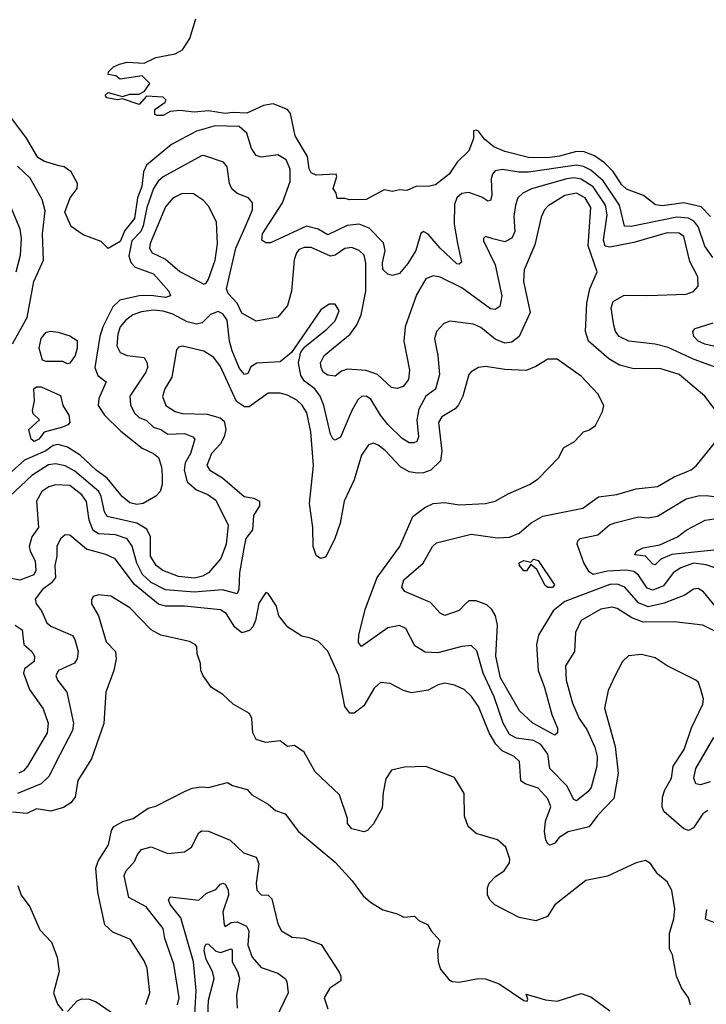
# Model space of a CAD drawing. Extents: x 1493970 to 1595317, y 729910 to 844791.
# Tile 185 of 256: x 1547375 to 1550249, y 794367 to 798492. Entities that reach past the tile are written whole.
import ezdxf

# ---------------------------------------------------------------- set-up
doc = ezdxf.new("R2010")
doc.units = 0

msp = doc.modelspace()

# ---------------------------------------------------------------- linework, layer by layer
at = {"layer": '0CON10XD'}
for points in [[(1550267.1, 797667.1), (1550227.3, 797707.3), (1550155.2, 797725.2), (1550065, 797712.5), (1550036.6, 797716.6), (1549985.3, 797755.3), (1549915, 797782.2), (1549895, 797799.6), (1549857.7, 797857.7), (1549822.5, 797892.5), (1549781, 797921), (1549737.7, 797937.7), (1549705, 797939.6), (1549635, 797919.8), (1549583.8, 797913.8), (1549505, 797915.2), (1549405, 797939.1), (1549359.8, 797959.8), (1549320.9, 797990.9), (1549295.7, 798025), (1549285, 798028.8), (1549273.8, 798026.2), (1549274.2, 797994.2), (1549255, 797943.1), (1549205.3, 797894.7), (1549172.2, 797845), (1549115, 797800.6), (1549083.6, 797793.6), (1549035, 797794.2), (1548995, 797776.2), (1548965, 797778.8), (1548935, 797772.5), (1548900.7, 797779.3), (1548825, 797738), (1548755, 797736.7), (1548735, 797743.3), (1548703.3, 797743.3), (1548700, 797765), (1548687.5, 797785), (1548702.5, 797835), (1548700, 797845), (1548615, 797840), (1548595, 797850), (1548587, 797867), (1548579.4, 797919.4), (1548527.1, 798005), (1548508.5, 798098.5), (1548495.8, 798115.8), (1548435, 798139.2), (1548395, 798132.1), (1548325, 798100.3), (1548266.7, 798103.3), (1548235, 798098.4), (1548165, 798110.3), (1548105, 798104.1), (1548045, 798111.4), (1548005, 798106.7), (1547975, 798091.2), (1547950.7, 798090.7), (1547940, 798095), (1547940, 798115), (1547983, 798147), (1547987.5, 798155), (1547975, 798166.9), (1547905, 798171.2), (1547875, 798136.7), (1547805, 798160), (1547783.8, 798156.2), (1547738.8, 798165), (1547732.5, 798175), (1547745, 798186.7), (1547805, 798170), (1547835, 798180), (1547875, 798179.2), (1547897, 798193), (1547920, 798225), (1547887, 798257), (1547795, 798243.3), (1547777, 798257), (1547745, 798262.5), (1547746.7, 798273.3), (1547766.7, 798295), (1547792.5, 798305), (1547825, 798313.8), (1547895, 798310), (1547945, 798333.5), (1548025, 798349.2), (1548056.2, 798365), (1548086.6, 798413.4), (1548111.9, 798495)], [(1550275.8, 797495), (1550243.2, 797543.2), (1550214.8, 797625), (1550197.2, 797647.2), (1550175, 797661), (1550125, 797664.8), (1549935, 797625.2), (1549907.1, 797627.1), (1549886.1, 797715), (1549816.8, 797816.8), (1549765, 797862.1), (1549735, 797877), (1549705, 797882.9), (1549505, 797853), (1549463.4, 797853.4), (1549395.3, 797864.7), (1549365, 797858.2), (1549353.8, 797845), (1549348.7, 797825), (1549350.4, 797755), (1549345, 797734), (1549335, 797731.9), (1549308.6, 797748.6), (1549255, 797768.4), (1549225, 797763.4), (1549204.7, 797745), (1549195, 797717.5), (1549192.9, 797635), (1549207.5, 797555), (1549224.2, 797475.8), (1549215, 797467.1), (1549205, 797469.5), (1549135, 797535.3), (1549085, 797593.5), (1549065, 797604.4), (1549054.1, 797595.9), (1549032.6, 797525), (1548999.6, 797470.4), (1548965, 797429.2), (1548935, 797420.4), (1548915, 797425.2), (1548894.8, 797445), (1548893, 797473), (1548904.5, 797525), (1548897.2, 797557.2), (1548837.9, 797617.9), (1548795.8, 797635), (1548745, 797629.5), (1548665, 797591.1), (1548624.4, 797614.4), (1548575, 797626.7), (1548425, 797556.9), (1548405, 797556.9), (1548388.7, 797568.7), (1548390.9, 797595), (1548474.4, 797725), (1548506.3, 797813.7), (1548506.7, 797865), (1548489.4, 797905), (1548455, 797926.2), (1548385, 797916.4), (1548365, 797922.5), (1548345, 797952.5), (1548326.1, 798016.1), (1548293.1, 798045), (1548192.5, 798047.5), (1548114.8, 798025.2), (1548010.7, 797969.3), (1547905, 797882.7), (1547892.6, 797855), (1547886.3, 797793.7), (1547867.4, 797745), (1547855, 797658.6), (1547815, 797608.9), (1547795, 797562), (1547745, 797533.3), (1547715, 797562.9), (1547640.2, 797590.2), (1547590.5, 797625), (1547563.6, 797685), (1547586.2, 797745), (1547614.5, 797785), (1547616.5, 797805), (1547590.6, 797855), (1547561.1, 797875), (1547539.7, 797880.3), (1547477.9, 797897.9), (1547450.5, 797915), (1547403.6, 797995), (1547325, 798099.8)], [(1550359.9, 797009.9), (1550198, 797068), (1550088.9, 797118.9), (1550035, 797133.2), (1549925, 797145.3), (1549884.5, 797165), (1549869.2, 797185), (1549861.5, 797211.5), (1549850.9, 797285), (1549858.7, 797311.3), (1549905, 797337.3), (1550004.1, 797335.9), (1550165, 797342.3), (1550195, 797352.9), (1550214.2, 797375), (1550213.6, 797415), (1550179.3, 797479.3), (1550155, 797583.5), (1550135, 797597.8), (1550085, 797598.6), (1549945, 797558.8), (1549845, 797539.2), (1549825, 797543.8), (1549818, 797568), (1549833.9, 797675), (1549826.9, 797715), (1549775, 797791.2), (1549725, 797824), (1549695, 797828.7), (1549665.1, 797824.9), (1549516.9, 797783.1), (1549480.5, 797765), (1549460, 797745), (1549449.7, 797715), (1549442.8, 797667.2), (1549446.7, 797605), (1549435, 797576.4), (1549405, 797560.8), (1549355.8, 797574.2), (1549325, 797584.2), (1549315.8, 797575), (1549315.6, 797565), (1549364.7, 797465), (1549392.4, 797335), (1549385, 797290.8), (1549365, 797277.5), (1549345, 797281.3), (1549225, 797368.9), (1549135, 797412.8), (1549105, 797418.8), (1549075, 797405.6), (1549035, 797338.6), (1548988.3, 797205), (1548983.3, 797145), (1549005.8, 797024.2), (1549002.3, 796985), (1548979.5, 796955), (1548955, 796946.8), (1548931.4, 796951.4), (1548872.1, 797005), (1548825, 797021.7), (1548745, 797027.2), (1548721.1, 797018.9), (1548695, 796999.2), (1548665, 797003.1), (1548645.5, 797015.5), (1548636.9, 797035), (1548634.5, 797055), (1548648.8, 797085), (1548757.4, 797175), (1548786, 797214), (1548803.5, 797255), (1548824.1, 797355), (1548823.8, 797473.8), (1548816.1, 797506.1), (1548795, 797524.6), (1548765, 797537.1), (1548735, 797533.6), (1548695, 797505.8), (1548675, 797501.9), (1548595, 797538), (1548565, 797538), (1548545, 797529.5), (1548533.1, 797515), (1548523.6, 797486.4), (1548511.8, 797355), (1548495, 797294.6), (1548455, 797245.6), (1548365, 797229.6), (1548305, 797261.9), (1548284.4, 797305), (1548247.6, 797345), (1548241, 797365), (1548279.6, 797535), (1548317.9, 797622.1), (1548348.7, 797695), (1548349.5, 797725), (1548332.5, 797745), (1548285, 797763.3), (1548263.3, 797783.3), (1548253.2, 797805), (1548242.7, 797875), (1548228, 797895), (1548145, 797922.9), (1548135, 797921.1), (1547975, 797833.1), (1547953.8, 797815), (1547934.8, 797785), (1547907, 797705), (1547891.7, 797628.3), (1547881.6, 797605), (1547844.5, 797565), (1547832.1, 797502.1), (1547839.8, 797475), (1547857.8, 797455), (1547935, 797426.8), (1547998.9, 797355), (1548005.5, 797335), (1547985, 797328.1), (1547925, 797336.8), (1547874.9, 797335.1), (1547793.3, 797316.7), (1547765, 797288.7), (1547723.2, 797205), (1547710, 797165), (1547689.1, 797035), (1547701.2, 797001.2), (1547736.9, 796975), (1547705.3, 796905), (1547703.3, 796875), (1547728.9, 796835), (1547798.1, 796768.1), (1547886.9, 796696.9), (1547935, 796674.4), (1547955, 796658), (1547968.1, 796618.1), (1547970.9, 796585), (1547971.5, 796545), (1547962.7, 796515), (1547945, 796495.9), (1547892, 796465), (1547865, 796461.1), (1547835, 796468.2), (1547803.6, 796495), (1547740.9, 796570.9), (1547694.7, 796605), (1547627.6, 796667.6), (1547575, 796701.3), (1547535, 796712.7), (1547515, 796707.9), (1547484.5, 796685.5), (1547395, 796647.2), (1547304.3, 796565)], [(1547345, 797134.6), (1547406.5, 797245), (1547434.2, 797395), (1547473.7, 797485), (1547469.7, 797595), (1547481.5, 797691.5), (1547468.3, 797738.3), (1547418.3, 797828.3), (1547365, 797878.8)], [(1548145, 797384.4), (1548155, 797388.6), (1548165, 797404.3), (1548193.3, 797485), (1548203.1, 797553.1), (1548197.9, 797645), (1548165, 797710), (1548144.2, 797734.2), (1548101.9, 797761.9), (1548055, 797763.4), (1548016.3, 797743.7), (1547985, 797708.5), (1547921, 797555), (1547917.8, 797535), (1547929.1, 797515), (1547985, 797489.1), (1548045, 797437.5), (1548145, 797384.4)], [(1550317.5, 796815), (1550243.1, 796915), (1550135, 797006.1), (1550055, 797030.7), (1549945, 797029.4), (1549885, 797044.7), (1549840.8, 797070.8), (1549756, 797145), (1549743.7, 797185), (1549748.8, 797305), (1549761.7, 797365), (1549791.8, 797435), (1549753.7, 797545), (1549765.9, 797705), (1549742.1, 797745), (1549704.8, 797765.2), (1549656.4, 797755), (1549587.4, 797712.6), (1549571.6, 797695), (1549558.2, 797665), (1549531.3, 797548.7), (1549486.4, 797443.6), (1549484.1, 797395), (1549511.8, 797265), (1549464.8, 797165.2), (1549435, 797141.6), (1549405, 797136.9), (1549365, 797153.9), (1549305, 797202.8), (1549275, 797216.9), (1549175, 797228.9), (1549150.6, 797219.4), (1549119.4, 797185), (1549111.5, 797155), (1549125.3, 797085), (1549132.3, 797005), (1549115.6, 796944.4), (1549075, 796914.6), (1549045, 796860.5), (1549037, 796815), (1549043.5, 796745), (1549036.5, 796725), (1549025, 796718.8), (1549005, 796719.7), (1548975, 796737.7), (1548915, 796795.7), (1548885.4, 796835.4), (1548845, 796902.7), (1548825, 796915.4), (1548805, 796913.8), (1548790.3, 796899.7), (1548765.3, 796855), (1548717.3, 796742.7), (1548695, 796730), (1548685, 796736), (1548675, 796756), (1548647.8, 796875), (1548632.3, 796915), (1548609.8, 796945), (1548567.5, 796977.5), (1548551.9, 797001.9), (1548541.9, 797055), (1548550.9, 797099.1), (1548568.4, 797121.6), (1548660.5, 797195), (1548695, 797230.6), (1548712, 797272), (1548695, 797300), (1548670.5, 797299.5), (1548635, 797276.2), (1548512.5, 797097.5), (1548465, 797057.9), (1548366.7, 797053.3), (1548342.1, 797037.9), (1548330, 797010), (1548315, 797005.7), (1548295, 797030), (1548264.6, 797104.6)], [(1547359.5, 797435), (1547377.5, 797505), (1547382.5, 797575), (1547376.2, 797615), (1547330.4, 797725)], [(1548264.6, 797104.6), (1548253.4, 797145), (1548242.6, 797232.6), (1548225, 797260), (1548205, 797269.5), (1548172.7, 797257.3), (1548137.9, 797222.1), (1548115, 797215.9), (1548075, 797225.6), (1548015, 797257.6), (1547975, 797271.3), (1547935, 797274.8), (1547885, 797268.7), (1547847.9, 797255), (1547817.7, 797232.3), (1547795.8, 797205), (1547785.2, 797175), (1547781.4, 797125), (1547795, 797097.8), (1547825, 797085.3), (1547895, 797076.1), (1547908.9, 797055), (1547910.2, 797035), (1547902.5, 797015), (1547835.4, 796915), (1547838.3, 796878.3), (1547855, 796843.6), (1547874.8, 796824.8), (1547905, 796813.5), (1547935.1, 796785.1), (1547965.8, 796775.8), (1547995, 796756.1), (1548065, 796758), (1548100, 796745), (1548108.1, 796735), (1548090.2, 796675), (1548066.6, 796635), (1548063.5, 796605), (1548076.2, 796556.2), (1548115, 796522.1), (1548162.5, 796502.5), (1548195, 796478.8), (1548247.1, 796375), (1548239.5, 796295), (1548216.2, 796235), (1548164.6, 796175), (1548139.6, 796160.4), (1548107, 796153), (1548038.9, 796158.9), (1547974.4, 796185), (1547946.4, 796205), (1547922.4, 796245), (1547921.6, 796325), (1547907.5, 796357.5), (1547865, 796383.2), (1547741.3, 796411.3), (1547729.8, 796429.8), (1547716.2, 796495), (1547705.3, 796515.3), (1547605, 796600.9), (1547565, 796622.8), (1547525, 796631), (1547495, 796627.8), (1547425, 796583), (1547310.5, 796475)], [(1550315, 797116.1), (1550242.5, 797132.5), (1550214.6, 797145), (1550196.9, 797165), (1550193.1, 797185), (1550202.3, 797197.7), (1550278.2, 797221.8)], [(1547575, 797050), (1547555, 797060), (1547485, 797060), (1547470, 797065), (1547456.2, 797116.2), (1547465, 797156.2), (1547485, 797182.5), (1547505, 797186.7), (1547535, 797182.5), (1547585, 797167.5), (1547615, 797147.5), (1547615.6, 797115.6), (1547606.7, 797085), (1547585, 797052.5), (1547575, 797050)], [(1550315, 795915.3), (1550235, 795956.1), (1550115, 795969.7), (1549985, 795968.1), (1549936.7, 795986.7), (1549875.6, 796025.6), (1549855, 796030.7), (1549808, 796022), (1549725.3, 795974.7), (1549701.2, 795925), (1549696.5, 795845), (1549658.8, 795785), (1549661.6, 795725), (1549688.1, 795628.1), (1549716.8, 795565), (1549748.9, 795518.9), (1549782.1, 795445), (1549792, 795405), (1549791.3, 795365), (1549766.8, 795275), (1549753.1, 795256.9), (1549705, 795219.4), (1549694.7, 795224.7), (1549665, 795282.5), (1549594.4, 795354.4), (1549584.8, 795415), (1549556, 795455), (1549525, 795471.7), (1549455, 795481.4), (1549425, 795496.9), (1549398, 795545), (1549360.6, 795655), (1549314.5, 795755), (1549288.5, 795848.5), (1549265, 795870), (1549225.6, 795865.6), (1549125, 795839.6), (1549072.6, 795842.6), (1549029.2, 795869.2), (1548991.5, 795941.5), (1548965, 795954.6), (1548915, 795943.6), (1548805, 795865.8), (1548792.7, 795882.7), (1548794.7, 795914.7), (1548821.6, 796025), (1548870.9, 796155), (1548965.6, 796285), (1549020, 796410), (1549071.1, 796448.9), (1549105, 796464.5), (1549155, 796469.4), (1549215, 796458.9), (1549325, 796464.6), (1549364.6, 796475.4), (1549418.8, 796505), (1549508.8, 796545), (1549545, 796568), (1549631.7, 796658.3), (1549651.1, 796698.9), (1549696.7, 796725), (1549734.2, 796765.8), (1549757.7, 796772.3), (1549785, 796792.5), (1549815, 796850), (1549820, 796875), (1549794.2, 796924.2), (1549725, 796999.2), (1549625, 797070), (1549585, 797070), (1549535, 797039.2), (1549495, 797022.9), (1549405, 797026.7), (1549325, 797039.4), (1549295, 797034.3), (1549265, 797017.1), (1549254.5, 797005), (1549229.6, 796915), (1549211.7, 796878.3), (1549197.6, 796862.4), (1549142.3, 796827.7), (1549127.1, 796805), (1549141.4, 796685), (1549135.6, 796644.4), (1549095.8, 796604.2), (1549065, 796593.2), (1549038.1, 796591.9), (1549005, 796598), (1548968.8, 796618.8), (1548905, 796687.5), (1548875, 796709.5), (1548855, 796717.5), (1548835, 796711.4), (1548805, 796667.1), (1548775.2, 796564.8), (1548733.4, 796475), (1548716.6, 796383.4), (1548692.7, 796315), (1548655, 796240.8), (1548633.3, 796235), (1548615, 796248), (1548603.1, 796285), (1548601.1, 796365), (1548587.3, 796465), (1548604.3, 796625), (1548593.9, 796765), (1548576.8, 796845), (1548557.2, 796877.2), (1548535, 796897.8), (1548495, 796919.6), (1548465, 796927.7), (1548415, 796927.3), (1548335, 796869.4), (1548315, 796869.8), (1548282.8, 796892.8), (1548215, 797038.9), (1548186.8, 797076.8), (1548145, 797103.2), (1548055.6, 797124.4), (1548040, 797120), (1548031.3, 797108.7), (1548011.9, 796995), (1547982.2, 796945), (1547973, 796913), (1547986.5, 796875), (1548025, 796850), (1548055, 796842.5), (1548160, 796840), (1548213.5, 796823.5), (1548230, 796810), (1548237.8, 796775), (1548230.7, 796745), (1548215, 796715.4), (1548177.9, 796675), (1548158.4, 796625), (1548170.5, 796605), (1548223.1, 796573.1), (1548314.5, 796495), (1548355, 796488), (1548377.8, 796475), (1548378.3, 796455), (1548353.1, 796415), (1548349.3, 796355), (1548321.2, 796318.8), (1548313.8, 796285), (1548295.2, 796175), (1548292.4, 796105), (1548285, 796087.1), (1548224, 796104), (1548105, 796093.8), (1547985, 796103.8), (1547925, 796133.9), (1547888.4, 796168.4), (1547864.3, 796215), (1547845.8, 796285.8), (1547825, 796317.5), (1547776.1, 796333.9), (1547705, 796337.9), (1547682.6, 796352.6), (1547664.8, 796395), (1547654, 796474), (1547635, 796502), (1547585, 796540), (1547525, 796543.3), (1547496.7, 796535), (1547467.5, 796515), (1547444.7, 796475), (1547453.4, 796365), (1547424.8, 796325), (1547414.3, 796285), (1547417.8, 796265), (1547439.4, 796225), (1547442.8, 796185), (1547433.9, 796166.1), (1547375, 796144.5), (1547305, 796157.5)], [(1547435, 796724.4), (1547423.3, 796735), (1547412.5, 796775), (1547457.5, 796815), (1547431.4, 796841.4), (1547428, 796855), (1547436.2, 796895), (1547433.3, 796945), (1547445, 796953.3), (1547465, 796953.8), (1547545, 796918), (1547555.8, 796875), (1547580, 796835), (1547583.8, 796805), (1547576.7, 796795), (1547553.3, 796785), (1547476.4, 796763.6), (1547455, 796734.2), (1547435, 796724.4)], [(1550312.8, 796002.8), (1550237.1, 796095), (1550215, 796109.1), (1550195, 796106.5), (1550158.4, 796081.6), (1550072.2, 796047.8), (1550005, 796032.7), (1549965, 796048.8), (1549907.8, 796115), (1549877, 796127), (1549845, 796125.5), (1549656.9, 796055), (1549607.2, 796015), (1549546.3, 795913.7), (1549537.8, 795875), (1549545.2, 795765), (1549571.9, 795695), (1549601.9, 795581.9), (1549626, 795524), (1549626.2, 795505), (1549615, 795494), (1549522.1, 795545), (1549466.8, 795596.8), (1549387.5, 795735), (1549367.9, 795825), (1549374.8, 795955), (1549366.7, 795995), (1549351.4, 796021.4), (1549330.7, 796040.7), (1549285, 796057.1), (1549255, 796057.3), (1549240.9, 796045), (1549215, 796017.3), (1549155, 795995.6), (1549135, 796005.7), (1549095, 796050.9), (1548987.1, 796097.1), (1548974.4, 796114.4), (1548982.2, 796145), (1549064, 796215), (1549102.8, 796285), (1549119.1, 796300.9), (1549265, 796336.8), (1549375, 796320.7), (1549425, 796323.8), (1549465, 796341.1), (1549516.2, 796383.8), (1549565, 796411.8), (1549732, 796445), (1549796.9, 796493.1), (1549875, 796502.5), (1549955, 796526.2), (1550043.9, 796536.1), (1550115, 796577.3), (1550158.8, 796595), (1550185, 796605.6), (1550206.9, 796623.1), (1550313.8, 796755)], [(1550285.2, 796195.2), (1550248.8, 796208.8), (1550195, 796214.8), (1550142.3, 796195), (1550110, 796175), (1550069.9, 796120.1), (1550025, 796101.7), (1550000.7, 796110.7), (1549965.7, 796165), (1549945, 796180.6), (1549915, 796186), (1549835, 796181.8), (1549775, 796167.9), (1549758.8, 796178.8), (1549736.7, 796216.7), (1549708.9, 796295), (1549711.2, 796308.8), (1549721.2, 796318.8), (1549795, 796333.3), (1549844.1, 796375.9), (1549865.5, 796384.5), (1549965, 796408.8), (1550005, 796405.3), (1550045, 796412.4), (1550165, 796484.8), (1550215, 796497.9), (1550248.1, 796498.1), (1550305, 796491.2)], [(1550295, 796271.3), (1550105, 796251), (1550058.7, 796231.3), (1550035, 796208.6), (1550025, 796211.4), (1549994.3, 796244.3), (1549950.3, 796250.3), (1549956.2, 796265), (1549985, 796280), (1550055, 796292.1), (1550128, 796325), (1550165, 796353.3), (1550244.4, 796395.6), (1550366.8, 796413.2)], [(1550255, 795179.1), (1550233.9, 795165), (1550195, 795106.4), (1550175, 795095.5), (1550155, 795102.5), (1550071.6, 795175), (1550063.8, 795195), (1550065.6, 795234.4), (1550075.3, 795265), (1550103.3, 795315), (1550109.8, 795365), (1550155.8, 795435), (1550186.4, 795525), (1550234.5, 795625), (1550236.5, 795645), (1550226.3, 795686.3), (1550215.7, 795715), (1550205, 795725.7), (1550085, 795785.7), (1550035, 795818.9), (1549977.3, 795832.7), (1549923, 795827), (1549897.4, 795802.6), (1549866.9, 795745), (1549838.7, 795681.3), (1549822.2, 795607.8), (1549867.3, 795447.3), (1549880, 795335), (1549861.2, 795228.8), (1549795, 795159.6), (1549759.2, 795110.8), (1549670.5, 795089.5), (1549633.6, 795066.4), (1549615, 795042), (1549595, 795034), (1549585, 795038.8), (1549577.1, 795055), (1549571.7, 795091.7), (1549576.4, 795135), (1549598.3, 795195), (1549585, 795228.2), (1549545, 795272.5), (1549490.3, 795290.3), (1549473.1, 795303.1), (1549467.3, 795385), (1549445, 795404.6), (1549395, 795429.7), (1549367.5, 795457.5), (1549340.2, 795505), (1549295.3, 795615), (1549266.1, 795656.1), (1549235, 795685.4), (1549195, 795703.6), (1549155, 795711.8), (1549125.9, 795705.9), (1549085, 795682.5), (1549015, 795672.2), (1548981.4, 795681.4), (1548925, 795711.1), (1548885, 795715.7), (1548857.9, 795692.1), (1548815, 795618.2), (1548775, 795587.5), (1548756.4, 795586.4), (1548735.3, 795615.3), (1548710, 795745), (1548665, 795846.7), (1548625, 795886.7), (1548591.7, 795901.7), (1548555, 795908.8), (1548497.3, 795947.3), (1548460, 795995), (1548450, 796035), (1548415, 796087.5), (1548405, 796092.5), (1548375, 796048), (1548362, 795975), (1548351.1, 795948.9), (1548336.5, 795933.5), (1548305, 795923.5), (1548275, 795947.5), (1548238.5, 796005), (1548215, 796019.2), (1548065, 796035.5), (1547984.8, 796034.8), (1547955, 796043), (1547855.5, 796125.5), (1547774, 796234), (1547735, 796251.6), (1547654.4, 796274.4), (1547585, 796333.1), (1547565, 796334.3), (1547545, 796317.5), (1547530, 796285), (1547530.5, 796245), (1547521.6, 796205), (1547524.3, 796155), (1547507.2, 796132.8), (1547470, 796105), (1547440, 796065), (1547443.8, 796045), (1547465.9, 796015), (1547487.9, 795965), (1547505, 795950.7), (1547595, 795912.5), (1547605.6, 795895.6), (1547620, 795845), (1547615.4, 795815), (1547603.8, 795796.2), (1547537.5, 795765), (1547525.6, 795745), (1547533.5, 795725), (1547572.3, 795675), (1547600, 795545), (1547595.2, 795514.8), (1547526.7, 795383.3), (1547497.3, 795322.7), (1547465, 795290.6), (1547365, 795250.5)], [(1549585, 796112.9), (1549575, 796121.2), (1549538.8, 796188.8), (1549515, 796210), (1549496.7, 796183.3), (1549485, 796182.5), (1549466.7, 796205), (1549465, 796216.7), (1549485, 796226.9), (1549515, 796220), (1549525, 796232.5), (1549545, 796226.7), (1549613.3, 796125), (1549605, 796113.5), (1549585, 796112.9)], [(1550183.3, 794365), (1550173.8, 794395), (1550145.7, 794435.7), (1550124, 794485), (1550108, 794575), (1550095, 794600), (1550095.5, 794665), (1550113.3, 794725), (1550117.7, 794767.7), (1550104.1, 794844.1), (1550085, 794880), (1550045, 794913.3), (1550015, 794957.5), (1549995, 794970), (1549955, 794960), (1549835, 794903.8), (1549745, 794886.2), (1549615, 794784), (1549583.8, 794735), (1549535, 794717.1), (1549465, 794731.2), (1549363.9, 794783.9), (1549343.6, 794803.6), (1549332.5, 794825), (1549332.5, 794855), (1549340, 794875), (1549367, 794903), (1549403, 794927), (1549425, 794960), (1549426.7, 794975), (1549410, 795025), (1549375, 795056.7), (1549285, 795082.5), (1549251.7, 795111.7), (1549236.7, 795155), (1549235, 795250), (1549195, 795317.5), (1549075, 795364), (1548985, 795361.2), (1548931.7, 795348.3), (1548908, 795312), (1548896.2, 795255), (1548891.7, 795188.3), (1548856.1, 795123.9), (1548830, 795095), (1548815, 795090), (1548765, 795102.5), (1548747.5, 795125), (1548746.7, 795145), (1548713.8, 795245), (1548610.9, 795340.9), (1548565, 795423.3), (1548525, 795451.2), (1548495, 795446.7), (1548465, 795471.2), (1548405, 795463.8), (1548365, 795476.7), (1548350, 795505), (1548345.8, 795564.2), (1548337.1, 795585), (1548268.8, 795625), (1548224.4, 795664.4), (1548178, 795695), (1548142.6, 795742.6), (1548132.9, 795765), (1548132, 795795), (1548118, 795835), (1548116, 795865), (1548108.8, 795875), (1548085, 795886.5), (1547965, 795913.8), (1547925.3, 795935.3), (1547835, 796028.5), (1547756.3, 796076.3), (1547705, 796082), (1547682.5, 796075), (1547675, 796060), (1547675.8, 796045), (1547704.5, 795995), (1547736.2, 795886.2), (1547775, 795845.8), (1547779.1, 795815), (1547769.1, 795765), (1547735.3, 795674.7), (1547726.2, 795543.8), (1547674.6, 795395), (1547618.5, 795305), (1547606.4, 795235), (1547589.1, 795210.9), (1547557.7, 795192.3), (1547505, 795176.6), (1547445, 795185.4), (1547403.8, 795166.2), (1547345, 795172.3)], [(1547355.3, 795955.3), (1547385, 795935.6), (1547392.1, 795875), (1547425.6, 795845.6), (1547437.1, 795825), (1547435, 795802.9), (1547395, 795771.9), (1547390.4, 795755), (1547415, 795685.6), (1547472.7, 795605), (1547493.4, 795545), (1547489.1, 795505), (1547407.2, 795365), (1547390.4, 795345), (1547370.6, 795335)], [(1550265, 795299.5), (1550225, 795286.5), (1550205, 795290.6), (1550196.6, 795315), (1550205.5, 795355.5), (1550279.7, 795485)], [(1547903.1, 794366.9), (1547919.1, 794415), (1547908.1, 794518.1), (1547895, 794550), (1547838.4, 794638.4), (1547765, 794670), (1547730.6, 794700.6), (1547702.1, 794835), (1547692.7, 794937.3), (1547702.7, 794967.3), (1547746.7, 795035), (1547759.2, 795095), (1547768.4, 795111.6), (1547806.9, 795133.1), (1547850, 795145), (1547911.7, 795188.3), (1547945, 795197.1), (1548065, 795258.8), (1548097, 795273), (1548135, 795278.8), (1548165, 795276), (1548245, 795296.2), (1548265, 795283.8), (1548327.5, 795267.5), (1548346.7, 795245), (1548415, 795205.8), (1548445, 795178.8), (1548486.2, 795165), (1548541.1, 795091.1), (1548695, 794963.3), (1548766.2, 794885), (1548812.3, 794822.3), (1548842.5, 794795), (1548895, 794763.3), (1548955, 794746.7), (1548982.6, 794732.6), (1549026.9, 794736.9), (1549045, 794718.8), (1549081.7, 794701.7), (1549096.7, 794675), (1549133.3, 794635), (1549123.6, 794593.6), (1549126.7, 794545), (1549136.7, 794515), (1549171.7, 794471.7), (1549185, 794463.3), (1549215, 794460), (1549294.1, 794475.9), (1549325, 794474), (1549382.4, 794452.4), (1549485, 794382.9), (1549499.3, 794380.7), (1549501.7, 794388.3), (1549495, 794410), (1549576.2, 794386.2), (1549625, 794380), (1549725, 794412), (1549765, 794398), (1549845, 794340)], [(1548035.8, 794365), (1548042.1, 794395), (1548020, 794535), (1547982.5, 794642.5), (1547975.3, 794685), (1547904.7, 794775), (1547831.2, 794815), (1547812.2, 794905), (1547818.8, 794925), (1547855.2, 794964.8), (1547867.3, 794995), (1547885, 795015.6), (1547925, 795027.5), (1547995, 794999.5), (1548065, 795006.5), (1548094, 795026), (1548124.7, 795085.3), (1548135.5, 795094.5), (1548165, 795092.1), (1548255, 795055.4), (1548311.3, 795001.3), (1548365, 794983.1), (1548375.9, 794955), (1548364.2, 794875), (1548367.3, 794845), (1548385, 794825.6), (1548415, 794823.8), (1548429.7, 794809.7), (1548455.5, 794705), (1548470, 794675), (1548515, 794648.1), (1548565, 794644.5), (1548637.2, 794617.2), (1548712, 794502), (1548719.5, 794485), (1548719.1, 794465), (1548673.1, 794435), (1548648.6, 794395), (1548665, 794348.8)], [(1547366.2, 794865), (1547380.5, 794825), (1547417.5, 794775), (1547458.6, 794678.6), (1547507.4, 794627.4), (1547531.5, 794565), (1547540, 794505), (1547515.8, 794415), (1547532.5, 794367.5), (1547555, 794340)], [(1548107.3, 794325), (1548113.9, 794425), (1548101.6, 794545), (1548049.1, 794729.1), (1548004.2, 794785.8), (1547998.1, 794805), (1548005, 794818), (1548125, 794803.5), (1548156.7, 794833.3), (1548195, 794847.8), (1548215, 794870), (1548225, 794874.4), (1548235, 794870), (1548246.9, 794846.9), (1548249.1, 794825), (1548224.7, 794755), (1548230, 794700), (1548235, 794693.8), (1548260, 794710), (1548285, 794713.3), (1548323.9, 794693.9), (1548334.3, 794675), (1548330.2, 794615), (1548347.9, 794565), (1548385, 794521.8), (1548455, 794497.1), (1548486.2, 794475), (1548492.3, 794462.3), (1548498.9, 794415), (1548445.3, 794305)], [(1550295, 794704.7), (1550245, 794724.2), (1550250.4, 794765)], [(1548160.3, 794285), (1548164.3, 794385), (1548188.6, 794475), (1548181.9, 794505), (1548154.5, 794555), (1548147, 794593), (1548150.1, 794609.9), (1548155, 794621.1), (1548165, 794618.7), (1548195, 794589.8), (1548215, 794583.9), (1548259.3, 794599.3), (1548264.7, 794594.7), (1548263.4, 794545), (1548286.7, 794505), (1548294.8, 794475), (1548282.8, 794405), (1548285, 794351.2)], [(1547575, 794337.5), (1547615, 794381.1), (1547635, 794390), (1547665, 794388.9), (1547695, 794378.1), (1547775, 794322.2)]]:
    msp.add_lwpolyline(points, dxfattribs=at)

doc.saveas('drawing.dxf')
